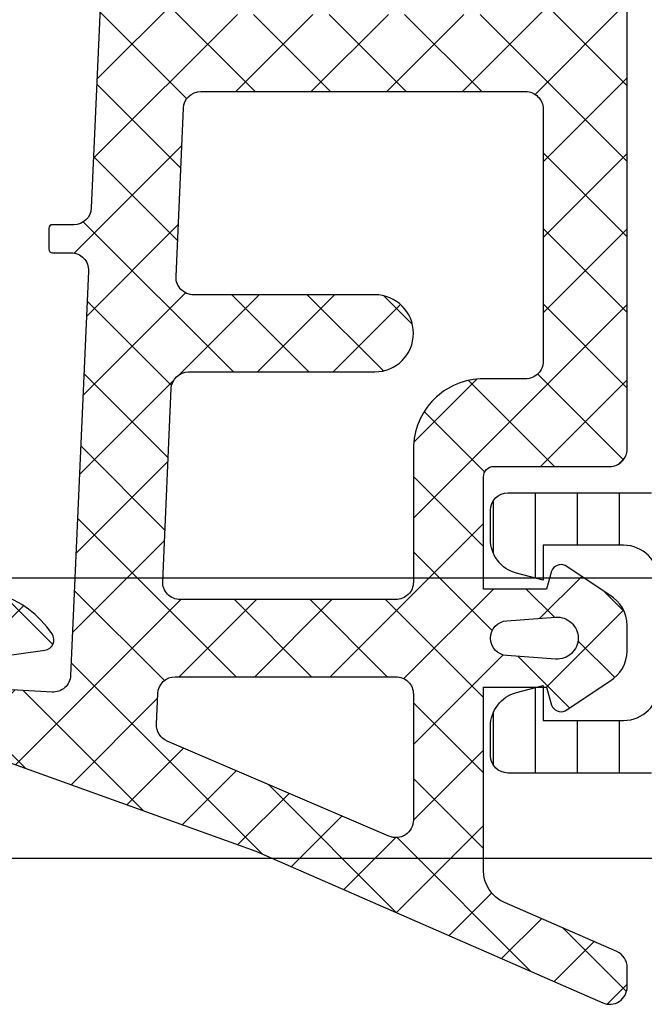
# Model space of a CAD drawing. Header units: millimetres. Extents: x 373037 to 682063, y 76092 to 274210.
# Tile 107 of 256: x 667693 to 667711, y 249615 to 249643. Entities that reach past the tile are written whole.
import ezdxf

# ---------------------------------------------------------------- set-up
doc = ezdxf.new("R2010")
doc.units = ezdxf.units.MM
doc.header["$LTSCALE"] = 100
doc.layers.add('PUDORYS', color=253, linetype='CONTINUOUS')
pattern_1 = [(135, (679960.638258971, 248348.1544064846), (-1.077630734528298, -1.077630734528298), []), (225, (679960.638258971, 248348.1544064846), (1.077630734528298, -1.077630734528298), [])]

msp = doc.modelspace()

# ---------------------------------------------------------------- hatches: boundary and pattern name
at = {"layer": 'PUDORYS', "true_color": 0x939598}
h = msp.add_hatch(dxfattribs=at)
h.set_pattern_fill('LINIE', color=252, scale=1.2, angle=90, style=0)
h.set_pattern_definition([(90, (667730.4317550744, 249616.211733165), (-1.2, 7.347638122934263e-17), [])])
edge = h.paths.add_edge_path()
edge.add_arc((667712.4579826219, 249619.7464295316), 0.2999999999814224, 359.9979247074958, 449.9979247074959)
edge.add_line((667712.4579934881, 249620.0464295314), (667711.6476621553, 249620.0464581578))
edge.add_arc((667711.6476775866, 249620.5464554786), 0.499997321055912, 179.9976177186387, 269.99823168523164, ccw=False)
edge.add_line((667711.1476802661, 249620.5464762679), (667711.1463597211, 249621.387548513))
edge.add_arc((667710.946359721, 249621.3875485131), 0.2000000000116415, 0, 89.99999999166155)
edge.add_line((667710.946359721, 249621.5875485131), (667706.846359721, 249621.5875485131))
edge.add_arc((667706.846359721, 249622.0875485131), 0.5, 180, 270, ccw=False)
edge.add_line((667706.346359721, 249622.0875485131), (667706.346359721, 249622.9182977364))
edge.add_arc((667707.346359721, 249622.9182977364), 0.9999999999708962, 104.99999999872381, 180, ccw=False)
edge.add_line((667707.0875406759, 249623.8842235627), (667707.8463597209, 249624.0875485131))
edge.add_line((667707.846359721, 249624.0875485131), (667707.846359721, 249623.0875485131))
edge.add_line((667707.846359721, 249623.0875485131), (667710.146359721, 249623.0875485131))
edge.add_arc((667710.1446504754, 249624.0916749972), 1.004127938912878, 270.0975300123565, 359.7659122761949)
edge.add_line((667711.1487700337, 249624.087572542), (667711.1487700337, 249627.0874508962))
edge.add_arc((667710.1446506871, 249627.0834225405), 1.004127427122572, 0.2298596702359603, 89.9024820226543)
edge.add_line((667710.146359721, 249628.0875485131), (667707.8463597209, 249628.0875485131))
edge.add_line((667707.846359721, 249628.0875485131), (667707.846359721, 249627.0875485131))
edge.add_line((667707.846359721, 249627.0875485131), (667707.0875406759, 249627.2908734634))
edge.add_arc((667707.346359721, 249628.2567992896), 0.9999999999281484, 180, 255.0000000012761, ccw=False)
edge.add_line((667706.346359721, 249628.2567992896), (667706.346359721, 249629.0875485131))
edge.add_arc((667706.846359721, 249629.0875485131), 0.5, 90, 180, ccw=False)
edge.add_line((667706.846359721, 249629.5875485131), (667710.946359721, 249629.5875485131))
edge.add_arc((667710.9446311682, 249629.791721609), 0.2041804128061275, 270.4850610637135, 358.8441310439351)
edge.add_line((667711.1487700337, 249629.7876028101), (667711.1487929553, 249655.6289696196))
edge.add_arc((667711.6487902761, 249655.6289541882), 0.4999973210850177, 89.99761771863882, 179.9982316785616, ccw=False)
edge.add_line((667711.6488110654, 249656.1289515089), (667712.4591423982, 249656.1289228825))
edge.add_arc((667712.4591532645, 249656.4289228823), 0.3000000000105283, 269.9979246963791, 359.9979246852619)
edge.add_line((667712.7591532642, 249656.428912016), (667712.7589082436, 249658.8289104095))
edge.add_arc((667713.2589042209, 249658.8288949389), 0.4999959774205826, 89.99762221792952, 179.9982271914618, ccw=False)
edge.add_line((667713.2589249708, 249659.3288909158), (667716.7354664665, 249659.3287642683))
edge.add_arc((667716.5931199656, 249658.3389513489), 0.9999960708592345, -32.729091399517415, 81.8163166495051, ccw=False)
edge.add_line((667717.4343530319, 249657.7982859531), (667716.1158006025, 249655.5146768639))
edge.add_arc((667716.5488042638, 249655.2646612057), 0.5000000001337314, 149.9979281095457, 179.9978648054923)
edge.add_line((667716.048804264, 249655.2646798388), (667716.0477179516, 249620.9104110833))
edge.add_arc((667716.5477179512, 249620.9103934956), 0.4999999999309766, 179.9979846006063, 209.9979212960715)
edge.add_line((667716.1146961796, 249620.6604092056), (667717.4330831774, 249618.3767046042))
edge.add_arc((667716.5918109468, 249617.8361001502), 0.999996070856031, -81.8204672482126, 32.72494079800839, ccw=False)
edge.add_line((667716.7340857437, 249616.8462769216), (667713.2575442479, 249616.846403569))
edge.add_arc((667713.2575597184, 249617.3463995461), 0.4999959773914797, 179.9976222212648, 269.99822718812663, ccw=False)
edge.add_line((667712.7575637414, 249617.346420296), (667712.7579826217, 249619.7464186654))
edge = h.paths.add_edge_path(flags=16)
edge.add_line((667712.9482582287, 249643.9375422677), (667714.248252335, 249643.9375422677))
edge.add_arc((667714.2482559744, 249644.4375386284), 0.499996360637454, 269.9995829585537, 360.0004170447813)
edge.add_line((667714.748252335, 249644.4375422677), (667714.748252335, 249653.2875361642))
edge.add_arc((667714.2482559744, 249653.2875398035), 0.499996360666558, 359.9995829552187, 450.0004170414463)
edge.add_line((667714.248252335, 249653.7875361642), (667712.9482582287, 249653.7875361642))
edge.add_arc((667712.948241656, 249653.2875361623), 0.5000000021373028, 89.99810089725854, 179.9999997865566)
edge.add_line((667712.4482416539, 249653.2875361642), (667712.4482416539, 249644.4375422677))
edge.add_arc((667712.9482416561, 249644.4375422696), 0.5000000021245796, 180.0000002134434, 270.0018990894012)
edge = h.paths.add_edge_path(flags=16)
edge.add_arc((667712.9482416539, 249633.7375361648), 0.5, 180, 270)
edge.add_line((667712.9482416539, 249633.2375361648), (667714.248252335, 249633.2375361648))
edge.add_arc((667714.248252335, 249633.7375361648), 0.5, 270, 360)
edge.add_line((667714.748252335, 249633.7375361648), (667714.748252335, 249642.4375422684))
edge.add_arc((667714.248252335, 249642.4375422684), 0.5, 0, 90)
edge.add_line((667714.248252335, 249642.9375422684), (667712.9482416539, 249642.9375422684))
edge.add_arc((667712.9482416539, 249642.4375422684), 0.5, 90, 180)
edge.add_line((667712.4482416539, 249642.4375422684), (667712.4482416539, 249633.7375361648))
edge = h.paths.add_edge_path(flags=16)
edge.add_arc((667714.2482559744, 249631.7375398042), 0.499996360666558, 359.9995829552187, 450.0004170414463)
edge.add_line((667714.248252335, 249632.2375361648), (667712.9482582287, 249632.2375361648))
edge.add_arc((667712.948241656, 249631.737536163), 0.5000000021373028, 89.99810089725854, 179.9999997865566)
edge.add_line((667712.4482416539, 249631.7375361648), (667712.4482416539, 249622.8875270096))
edge.add_arc((667712.9482263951, 249622.8875270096), 0.4999847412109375, 180, 270)
edge.add_line((667712.9482263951, 249622.3875422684), (667714.2482370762, 249622.3875422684))
edge.add_arc((667714.2482370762, 249622.8875575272), 0.5000152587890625, 270, 360)
edge.add_line((667714.748252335, 249622.8875575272), (667714.748252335, 249631.7375361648))
h = msp.add_hatch(dxfattribs=at)
h.set_pattern_fill('ANSI37', color=252, scale=0.48, angle=90, style=0)
h.set_pattern_definition(pattern_1)
edge = h.paths.add_edge_path(flags=16)
edge.add_line((667706.8130869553, 249625.9350692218), (667708.2059409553, 249626.0348132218))
edge.add_arc((667708.248798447, 249625.4363463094), 0.5999995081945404, -8.359873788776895e-06, 94.0960805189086, ccw=False)
edge.add_arc((667708.248798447, 249625.4363461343), 0.5999995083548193, -94.09608051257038, 8.359873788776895e-06, ccw=False)
edge.add_line((667708.2059409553, 249624.8378792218), (667706.8130869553, 249624.9376232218))
edge.add_arc((667706.8488014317, 249625.4363462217), 0.5000001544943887, 94.09606439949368, 265.9039355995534, ccw=False)
edge = h.paths.add_edge_path(flags=16)
edge.add_arc((667703.6487933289, 249623.8363495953), 0.4999996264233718, -4.280877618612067e-05, 90.00004280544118, ccw=False)
edge.add_line((667704.1487929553, 249623.8363492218), (667704.1487929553, 249620.2426642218))
edge.add_arc((667703.6487926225, 249620.2426642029), 0.5000003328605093, -113.21802660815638, 2.161113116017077e-06, ccw=False)
edge.add_line((667703.4516769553, 249619.7831582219), (667697.1205749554, 249622.4990362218))
edge.add_arc((667697.3176908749, 249622.95854157), 0.4999998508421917, 177.4998893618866, 246.7819182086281, ccw=False)
edge.add_line((667696.8181669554, 249622.9803522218), (667696.8564929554, 249623.8581592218))
edge.add_arc((667697.3560165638, 249623.8363497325), 0.4999994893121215, 89.99995514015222, 177.500020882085, ccw=False)
edge.add_line((667697.3560169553, 249624.3363492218), (667703.6487929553, 249624.3363492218))
edge = h.paths.add_edge_path(flags=16)
edge.add_line((667698.2406309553, 249649.3902682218), (667707.1374839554, 249653.5389382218))
edge.add_arc((667707.3487930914, 249653.0857844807), 0.499999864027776, -2.966864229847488e-05, 115.00000791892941, ccw=False)
edge.add_line((667707.8487929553, 249653.0857842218), (667707.8487929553, 249643.7363492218))
edge.add_arc((667707.3487933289, 249643.7363488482), 0.4999996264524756, -90.00004280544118, 4.280877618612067e-05, ccw=False)
edge.add_line((667707.3487929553, 249643.2363492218), (667698.2248699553, 249643.2363492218))
edge.add_arc((667698.2248701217, 249643.7363492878), 0.5000000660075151, 177.4999727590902, 269.9999809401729, ccw=False)
edge.add_line((667697.7253459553, 249643.7581592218), (667697.9524159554, 249648.9589232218))
edge.add_arc((667698.4519413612, 249648.9371134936), 0.5000012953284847, 115.0000919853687, 177.5000025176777, ccw=False)
edge = h.paths.add_edge_path(flags=16)
edge.add_arc((667707.3487933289, 249640.5363495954), 0.4999996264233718, -4.280877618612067e-05, 90.00004280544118, ccw=False)
edge.add_line((667707.8487929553, 249640.5363492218), (667707.8487929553, 249633.3363492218))
edge.add_arc((667707.3487933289, 249633.3363488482), 0.4999996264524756, -90.00004280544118, 4.280877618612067e-05, ccw=False)
edge.add_line((667707.3487929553, 249632.8363492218), (667706.1487929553, 249632.8363492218))
edge.add_arc((667706.1487914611, 249630.836350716), 1.999998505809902, 89.99995719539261, 180.0000428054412)
edge.add_line((667704.1487929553, 249630.8363492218), (667704.1487929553, 249627.0363492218))
edge.add_arc((667703.6487933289, 249627.0363488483), 0.4999996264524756, -90.00004280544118, 4.280877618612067e-05, ccw=False)
edge.add_line((667703.6487929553, 249626.5363492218), (667697.4957319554, 249626.5363492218))
edge.add_arc((667697.4957321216, 249627.0363492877), 0.5000000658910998, 177.4999727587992, 269.9999809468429, ccw=False)
edge.add_line((667696.9962079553, 249627.0581592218), (667697.2363429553, 249632.5581592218))
edge.add_arc((667697.7358665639, 249632.5363497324), 0.4999994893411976, 89.99995514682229, 177.5000208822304, ccw=False)
edge.add_line((667697.7358669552, 249633.0363492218), (667703.0487929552, 249633.0363492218))
edge.add_arc((667703.0487929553, 249634.1363492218), 1.099999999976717, 270, 450)
edge.add_line((667703.0487929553, 249635.2363492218), (667697.8755819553, 249635.2363492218))
edge.add_arc((667697.8755821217, 249635.7363492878), 0.5000000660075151, 177.4999727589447, 269.9999809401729, ccw=False)
edge.add_line((667697.3760579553, 249635.7581592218), (667697.5856309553, 249640.5581592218))
edge.add_arc((667698.0851545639, 249640.5363497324), 0.4999994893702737, 89.99995514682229, 177.5000208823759, ccw=False)
edge.add_line((667698.0851549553, 249641.0363492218), (667707.3487929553, 249641.0363492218))
edge = h.paths.add_edge_path()
edge.add_line((667705.9623359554, 249655.7494022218), (667697.1744699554, 249651.6515532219))
edge.add_ellipse((667698.4423274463, 249648.9326278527), major_axis=(-3.000002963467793, 0), ratio=1, start_angle=295.0000306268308, end_angle=357.49994116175)
edge.add_line((667695.4451799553, 249649.0634892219), (667695.4168459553, 249648.4145392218))
edge.add_ellipse((667694.9173223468, 249648.4363487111), major_axis=(-0.4999994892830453, 0), ratio=1, start_angle=89.99995514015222, end_angle=177.5000208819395, ccw=False)
edge.add_line((667694.9173219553, 249647.9363492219), (667693.9487929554, 249647.9363492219))
edge.add_ellipse((667693.9487928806, 249647.8363492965), major_axis=(-0.09999992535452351, 0), ratio=1, start_angle=-90.0000427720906, end_angle=4.282211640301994e-05)
edge.add_line((667693.8487929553, 249647.8363492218), (667693.8487929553, 249647.2363492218))
edge.add_ellipse((667693.9487928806, 249647.236349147), major_axis=(-0.09999992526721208, 0), ratio=1, start_angle=-4.28221165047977e-05, end_angle=90.00004280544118)
edge.add_line((667693.9487929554, 249647.1363492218), (667694.8518309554, 249647.1363492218))
edge.add_ellipse((667694.851830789, 249646.6363491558), major_axis=(-0.5000000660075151, 0), ratio=1, start_angle=177.4999727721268, end_angle=269.999980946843, ccw=False)
edge.add_line((667695.3513549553, 249646.6145392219), (667694.9575169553, 249637.7142452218))
edge.add_ellipse((667694.4580056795, 249637.736349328), major_axis=(-0.5000001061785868, 0), ratio=1, start_angle=89.9999170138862, end_angle=177.4662307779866, ccw=False)
edge.add_line((667694.4580049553, 249637.2363492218), (667693.8487929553, 249637.2363492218))
edge.add_ellipse((667693.8487928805, 249637.1363492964), major_axis=(-0.09999992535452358, 0), ratio=1, start_angle=-90.0000428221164, end_angle=4.275541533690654e-05)
edge.add_line((667693.7487929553, 249637.1363492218), (667693.7487929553, 249636.5363492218))
edge.add_ellipse((667693.8487928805, 249636.5363491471), major_axis=(-0.0999999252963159, 0), ratio=1, start_angle=-4.28221165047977e-05, end_angle=90.00004282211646)
edge.add_line((667693.8487929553, 249636.4363492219), (667694.3783549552, 249636.4363492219))
edge.add_ellipse((667694.378355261, 249635.9363487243), major_axis=(-0.500000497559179, 0), ratio=1, start_angle=177.4663019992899, end_angle=270.0000350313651, ccw=False)
edge.add_line((667694.8778669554, 249635.9142452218), (667694.3672109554, 249624.3740202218))
edge.add_ellipse((667693.8676863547, 249624.3958297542), major_axis=(-0.5000004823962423, 0), ratio=1, start_angle=86.78294269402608, end_angle=177.5000209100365, ccw=False)
edge.add_line((667693.8396269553, 249623.8966172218), (667688.7058839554, 249624.1851802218))
edge.add_ellipse((667688.8214393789, 249624.5955982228), major_axis=(-0.426375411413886, 0), ratio=1, start_angle=-69.24102762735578, end_angle=74.27514552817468, ccw=False)
edge.add_line((667688.6703159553, 249624.9942932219), (667688.9029189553, 249624.9930532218))
edge.add_line((667688.9029189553, 249624.9930532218), (667690.7854979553, 249624.6949152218))
edge.add_line((667690.7854979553, 249624.6949152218), (667693.6347829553, 249625.0953412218))
edge.add_ellipse((667693.5930323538, 249625.3924218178), major_axis=(-0.2999999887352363, 0), ratio=1, start_angle=97.99974404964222, end_angle=214.5977463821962)
edge.add_ellipse((667691.3704612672, 249623.8593084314), major_axis=(-3.000047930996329, 0), ratio=1, start_angle=214.5976412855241, end_angle=288.0084245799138)
edge.add_line((667690.4429759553, 249626.7123872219), (667688.1880849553, 249626.0788112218))
edge.add_ellipse((667688.3490144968, 249625.3035987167), major_axis=(-0.7917403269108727, 0), ratio=1, start_angle=281.727689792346, end_angle=353.2016537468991)
edge.add_line((667687.5628409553, 249625.3973212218), (667687.5616199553, 249624.3391112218))
edge.add_ellipse((667688.7407061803, 249624.4682354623), major_axis=(-1.18613548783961, 0), ratio=1, start_angle=6.249678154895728, end_angle=71.34442355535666)
edge.add_line((667688.3612869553, 249623.3444212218), (667691.6026269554, 249622.2500882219))
edge.add_line((667691.6026269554, 249622.2500882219), (667699.6524219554, 249619.3603102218))
edge.add_line((667699.6524219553, 249619.3603102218), (667709.5502989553, 249615.0275012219))
edge.add_ellipse((667709.7485690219, 249615.4865102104), major_axis=(-0.5000002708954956, 0), ratio=1, start_angle=66.637950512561, end_angle=179.9334236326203)
edge.add_line((667710.2485689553, 249615.4859292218), (667710.2492039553, 249616.0326302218))
edge.add_ellipse((667709.7492038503, 249616.0332104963), major_axis=(-0.5000004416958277, 0), ratio=1, start_angle=179.9335054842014, end_angle=246.0791754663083)
edge.add_line((667709.9519409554, 249616.4902642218), (667706.7479379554, 249617.8920202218))
edge.add_ellipse((667707.148792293, 249618.8081613), major_axis=(-0.9999993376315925, 0), ratio=1, start_angle=-5.28139391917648e-05, end_angle=66.3683852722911, ccw=False)
edge.add_line((667706.1487929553, 249618.8081622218), (667706.1487929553, 249624.0361042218))
edge.add_line((667706.1487929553, 249624.0361042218), (667707.9482719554, 249624.0361132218))
edge.add_line((667707.9482719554, 249624.0361132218), (667708.0862139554, 249623.5213122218))
edge.add_ellipse((667708.3633679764, 249623.636077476), major_axis=(-0.2999756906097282, 0), ratio=1, start_angle=22.4937002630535, end_angle=112.5035667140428)
edge.add_line((667708.4781809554, 249623.3589432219), (667709.7483079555, 249624.2081102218))
edge.add_ellipse((667709.2485871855, 249625.073974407), major_axis=(-0.9997207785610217, 0), ratio=1, start_angle=119.9907606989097, end_angle=180.0076118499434)
edge.add_line((667710.2483079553, 249625.0741072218), (667710.2482769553, 249625.7984682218))
edge.add_ellipse((667709.2485391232, 249625.7982601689), major_axis=(-0.9997378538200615, 0), ratio=1, start_angle=180.0119236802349, end_angle=240.0086750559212)
edge.add_line((667709.7482769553, 249626.6641342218), (667708.4781809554, 249627.5133012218))
edge.add_ellipse((667708.3633690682, 249627.2361537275), major_axis=(-0.2999875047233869, 0), ratio=1, start_angle=247.497593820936, end_angle=337.5013961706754)
edge.add_line((667708.0862139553, 249627.3509472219), (667707.9482419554, 249626.8361312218))
edge.add_line((667707.9482419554, 249626.8361312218), (667706.1487929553, 249626.8361232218))
edge.add_line((667706.1487929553, 249626.8361232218), (667706.1487929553, 249630.0363502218))
edge.add_ellipse((667706.4487927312, 249630.0363504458), major_axis=(-0.2999997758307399, 0), ratio=1, start_angle=-90.0000428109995, end_angle=4.277764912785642e-05, ccw=False)
edge.add_line((667706.4487929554, 249630.3363502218), (667709.7487889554, 249630.3363502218))
edge.add_ellipse((667709.7487893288, 249630.8363498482), major_axis=(-0.4999996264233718, 0), ratio=1, start_angle=89.99995719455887, end_angle=180.0000428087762)
edge.add_line((667710.2487889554, 249630.8363502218), (667710.2487889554, 249657.7339722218))
edge.add_line((667710.2487889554, 249657.7339722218), (667708.6983969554, 249658.6290902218))
edge.add_ellipse((667708.4483968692, 249658.1960776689), major_axis=(-0.4999999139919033, 0), ratio=1, start_angle=239.9999829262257, end_angle=359.9999366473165)
edge.add_line((667707.9483969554, 249658.1960782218), (667706.2510259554, 249658.1960782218))
edge.add_line((667706.2510259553, 249658.1960782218), (667706.2510259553, 249656.2025562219))
edge.add_ellipse((667705.7510256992, 249656.2025558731), major_axis=(-0.5000002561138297, 0), ratio=1, start_angle=115.0001285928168, end_angle=180.0000399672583, ccw=False)
h = msp.add_hatch(dxfattribs=at)
h.set_pattern_fill('ANSI37', color=252, scale=0.48, angle=90, style=0)
h.set_pattern_definition(pattern_1)
edge = h.paths.add_edge_path(flags=16)
edge.add_line((667706.8130871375, 249625.9350692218), (667708.2059411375, 249626.0348132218))
edge.add_arc((667708.2487986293, 249625.4363463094), 0.5999995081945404, -8.359873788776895e-06, 94.0960805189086, ccw=False)
edge.add_arc((667708.2487986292, 249625.4363461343), 0.5999995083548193, -94.09608051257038, 8.359873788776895e-06, ccw=False)
edge.add_line((667708.2059411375, 249624.8378792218), (667706.8130871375, 249624.9376232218))
edge.add_arc((667706.848801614, 249625.4363462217), 0.5000001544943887, 94.09606439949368, 265.9039355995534, ccw=False)
edge = h.paths.add_edge_path(flags=16)
edge.add_arc((667703.6487935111, 249623.8363495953), 0.4999996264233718, -4.280877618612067e-05, 90.00004280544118, ccw=False)
edge.add_line((667704.1487931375, 249623.8363492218), (667704.1487931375, 249620.2426642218))
edge.add_arc((667703.6487928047, 249620.2426642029), 0.5000003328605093, -113.21802660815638, 2.161113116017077e-06, ccw=False)
edge.add_line((667703.4516771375, 249619.7831582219), (667697.1205751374, 249622.4990362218))
edge.add_arc((667697.3176910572, 249622.95854157), 0.4999998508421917, 177.4998893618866, 246.7819182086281, ccw=False)
edge.add_line((667696.8181671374, 249622.9803522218), (667696.8564931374, 249623.8581592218))
edge.add_arc((667697.356016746, 249623.8363497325), 0.4999994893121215, 89.99995514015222, 177.500020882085, ccw=False)
edge.add_line((667697.3560171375, 249624.3363492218), (667703.6487931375, 249624.3363492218))
edge = h.paths.add_edge_path(flags=16)
edge.add_line((667698.2406311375, 249649.3902682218), (667707.1374841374, 249653.5389382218))
edge.add_arc((667707.3487932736, 249653.0857844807), 0.499999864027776, -2.966864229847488e-05, 115.00000791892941, ccw=False)
edge.add_line((667707.8487931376, 249653.0857842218), (667707.8487931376, 249643.7363492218))
edge.add_arc((667707.348793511, 249643.7363488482), 0.4999996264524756, -90.00004280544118, 4.280877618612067e-05, ccw=False)
edge.add_line((667707.3487931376, 249643.2363492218), (667698.2248701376, 249643.2363492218))
edge.add_arc((667698.2248703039, 249643.7363492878), 0.5000000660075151, 177.4999727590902, 269.9999809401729, ccw=False)
edge.add_line((667697.7253461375, 249643.7581592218), (667697.9524161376, 249648.9589232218))
edge.add_arc((667698.4519415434, 249648.9371134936), 0.5000012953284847, 115.0000919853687, 177.5000025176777, ccw=False)
edge = h.paths.add_edge_path(flags=16)
edge.add_arc((667707.348793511, 249640.5363495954), 0.4999996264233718, -4.280877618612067e-05, 90.00004280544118, ccw=False)
edge.add_line((667707.8487931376, 249640.5363492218), (667707.8487931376, 249633.3363492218))
edge.add_arc((667707.348793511, 249633.3363488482), 0.4999996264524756, -90.00004280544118, 4.280877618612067e-05, ccw=False)
edge.add_line((667707.3487931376, 249632.8363492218), (667706.1487931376, 249632.8363492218))
edge.add_arc((667706.1487916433, 249630.836350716), 1.999998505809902, 89.99995719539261, 180.0000428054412)
edge.add_line((667704.1487931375, 249630.8363492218), (667704.1487931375, 249627.0363492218))
edge.add_arc((667703.6487935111, 249627.0363488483), 0.4999996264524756, -90.00004280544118, 4.280877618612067e-05, ccw=False)
edge.add_line((667703.6487931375, 249626.5363492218), (667697.4957321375, 249626.5363492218))
edge.add_arc((667697.4957323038, 249627.0363492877), 0.5000000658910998, 177.4999727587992, 269.9999809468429, ccw=False)
edge.add_line((667696.9962081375, 249627.0581592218), (667697.2363431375, 249632.5581592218))
edge.add_arc((667697.735866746, 249632.5363497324), 0.4999994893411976, 89.99995514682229, 177.5000208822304, ccw=False)
edge.add_line((667697.7358671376, 249633.0363492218), (667703.0487931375, 249633.0363492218))
edge.add_arc((667703.0487931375, 249634.1363492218), 1.099999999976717, 270, 450)
edge.add_line((667703.0487931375, 249635.2363492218), (667697.8755821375, 249635.2363492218))
edge.add_arc((667697.8755823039, 249635.7363492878), 0.5000000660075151, 177.4999727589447, 269.9999809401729, ccw=False)
edge.add_line((667697.3760581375, 249635.7581592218), (667697.5856311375, 249640.5581592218))
edge.add_arc((667698.0851547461, 249640.5363497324), 0.4999994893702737, 89.99995514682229, 177.5000208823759, ccw=False)
edge.add_line((667698.0851551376, 249641.0363492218), (667707.3487931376, 249641.0363492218))
edge = h.paths.add_edge_path()
edge.add_line((667705.9623361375, 249655.7494022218), (667697.1744701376, 249651.6515532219))
edge.add_ellipse((667698.4423276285, 249648.9326278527), major_axis=(-3.000002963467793, 0), ratio=1, start_angle=295.0000306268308, end_angle=357.49994116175)
edge.add_line((667695.4451801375, 249649.0634892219), (667695.4168461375, 249648.4145392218))
edge.add_ellipse((667694.917322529, 249648.4363487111), major_axis=(-0.4999994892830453, 0), ratio=1, start_angle=89.99995514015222, end_angle=177.5000208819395, ccw=False)
edge.add_line((667694.9173221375, 249647.9363492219), (667693.9487931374, 249647.9363492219))
edge.add_ellipse((667693.9487930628, 249647.8363492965), major_axis=(-0.09999992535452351, 0), ratio=1, start_angle=-90.0000427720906, end_angle=4.282211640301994e-05)
edge.add_line((667693.8487931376, 249647.8363492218), (667693.8487931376, 249647.2363492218))
edge.add_ellipse((667693.9487930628, 249647.236349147), major_axis=(-0.09999992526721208, 0), ratio=1, start_angle=-4.28221165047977e-05, end_angle=90.00004280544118)
edge.add_line((667693.9487931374, 249647.1363492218), (667694.8518311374, 249647.1363492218))
edge.add_ellipse((667694.8518309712, 249646.6363491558), major_axis=(-0.5000000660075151, 0), ratio=1, start_angle=177.4999727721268, end_angle=269.999980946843, ccw=False)
edge.add_line((667695.3513551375, 249646.6145392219), (667694.9575171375, 249637.7142452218))
edge.add_ellipse((667694.4580058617, 249637.736349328), major_axis=(-0.5000001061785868, 0), ratio=1, start_angle=89.9999170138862, end_angle=177.4662307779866, ccw=False)
edge.add_line((667694.4580051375, 249637.2363492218), (667693.8487931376, 249637.2363492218))
edge.add_ellipse((667693.8487930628, 249637.1363492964), major_axis=(-0.09999992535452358, 0), ratio=1, start_angle=-90.0000428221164, end_angle=4.275541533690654e-05)
edge.add_line((667693.7487931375, 249637.1363492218), (667693.7487931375, 249636.5363492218))
edge.add_ellipse((667693.8487930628, 249636.5363491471), major_axis=(-0.0999999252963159, 0), ratio=1, start_angle=-4.28221165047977e-05, end_angle=90.00004282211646)
edge.add_line((667693.8487931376, 249636.4363492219), (667694.3783551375, 249636.4363492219))
edge.add_ellipse((667694.3783554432, 249635.9363487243), major_axis=(-0.500000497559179, 0), ratio=1, start_angle=177.4663019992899, end_angle=270.0000350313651, ccw=False)
edge.add_line((667694.8778671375, 249635.9142452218), (667694.3672111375, 249624.3740202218))
edge.add_ellipse((667693.8676865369, 249624.3958297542), major_axis=(-0.5000004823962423, 0), ratio=1, start_angle=86.78294269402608, end_angle=177.5000209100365, ccw=False)
edge.add_line((667693.8396271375, 249623.8966172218), (667688.7058841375, 249624.1851802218))
edge.add_ellipse((667688.8214395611, 249624.5955982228), major_axis=(-0.426375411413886, 0), ratio=1, start_angle=-69.24102762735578, end_angle=74.27514552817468, ccw=False)
edge.add_line((667688.6703161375, 249624.9942932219), (667688.9029191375, 249624.9930532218))
edge.add_line((667688.9029191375, 249624.9930532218), (667690.7854981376, 249624.6949152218))
edge.add_line((667690.7854981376, 249624.6949152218), (667693.6347831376, 249625.0953412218))
edge.add_ellipse((667693.5930325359, 249625.3924218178), major_axis=(-0.2999999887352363, 0), ratio=1, start_angle=97.99974404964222, end_angle=214.5977463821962)
edge.add_ellipse((667691.3704614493, 249623.8593084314), major_axis=(-3.000047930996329, 0), ratio=1, start_angle=214.5976412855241, end_angle=288.0084245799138)
edge.add_line((667690.4429761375, 249626.7123872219), (667688.1880851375, 249626.0788112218))
edge.add_ellipse((667688.349014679, 249625.3035987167), major_axis=(-0.7917403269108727, 0), ratio=1, start_angle=281.727689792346, end_angle=353.2016537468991)
edge.add_line((667687.5628411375, 249625.3973212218), (667687.5616201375, 249624.3391112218))
edge.add_ellipse((667688.7407063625, 249624.4682354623), major_axis=(-1.18613548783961, 0), ratio=1, start_angle=6.249678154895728, end_angle=71.34442355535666)
edge.add_line((667688.3612871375, 249623.3444212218), (667691.6026271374, 249622.2500882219))
edge.add_line((667691.6026271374, 249622.2500882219), (667699.6524221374, 249619.3603102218))
edge.add_line((667699.6524221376, 249619.3603102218), (667709.5502991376, 249615.0275012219))
edge.add_ellipse((667709.7485692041, 249615.4865102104), major_axis=(-0.5000002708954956, 0), ratio=1, start_angle=66.637950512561, end_angle=179.9334236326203)
edge.add_line((667710.2485691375, 249615.4859292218), (667710.2492041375, 249616.0326302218))
edge.add_ellipse((667709.7492040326, 249616.0332104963), major_axis=(-0.5000004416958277, 0), ratio=1, start_angle=179.9335054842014, end_angle=246.0791754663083)
edge.add_line((667709.9519411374, 249616.4902642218), (667706.7479381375, 249617.8920202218))
edge.add_ellipse((667707.1487924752, 249618.8081613), major_axis=(-0.9999993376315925, 0), ratio=1, start_angle=-5.28139391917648e-05, end_angle=66.3683852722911, ccw=False)
edge.add_line((667706.1487931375, 249618.8081622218), (667706.1487931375, 249624.0361042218))
edge.add_line((667706.1487931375, 249624.0361042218), (667707.9482721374, 249624.0361132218))
edge.add_line((667707.9482721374, 249624.0361132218), (667708.0862141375, 249623.5213122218))
edge.add_ellipse((667708.3633681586, 249623.636077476), major_axis=(-0.2999756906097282, 0), ratio=1, start_angle=22.4937002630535, end_angle=112.5035667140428)
edge.add_line((667708.4781811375, 249623.3589432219), (667709.7483081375, 249624.2081102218))
edge.add_ellipse((667709.2485873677, 249625.073974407), major_axis=(-0.9997207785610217, 0), ratio=1, start_angle=119.9907606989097, end_angle=180.0076118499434)
edge.add_line((667710.2483081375, 249625.0741072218), (667710.2482771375, 249625.7984682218))
edge.add_ellipse((667709.2485393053, 249625.7982601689), major_axis=(-0.9997378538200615, 0), ratio=1, start_angle=180.0119236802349, end_angle=240.0086750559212)
edge.add_line((667709.7482771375, 249626.6641342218), (667708.4781811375, 249627.5133012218))
edge.add_ellipse((667708.3633692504, 249627.2361537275), major_axis=(-0.2999875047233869, 0), ratio=1, start_angle=247.497593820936, end_angle=337.5013961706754)
edge.add_line((667708.0862141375, 249627.3509472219), (667707.9482421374, 249626.8361312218))
edge.add_line((667707.9482421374, 249626.8361312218), (667706.1487931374, 249626.8361232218))
edge.add_line((667706.1487931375, 249626.8361232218), (667706.1487931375, 249630.0363502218))
edge.add_ellipse((667706.4487929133, 249630.0363504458), major_axis=(-0.2999997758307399, 0), ratio=1, start_angle=-90.0000428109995, end_angle=4.277764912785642e-05, ccw=False)
edge.add_line((667706.4487931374, 249630.3363502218), (667709.7487891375, 249630.3363502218))
edge.add_ellipse((667709.748789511, 249630.8363498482), major_axis=(-0.4999996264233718, 0), ratio=1, start_angle=89.99995719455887, end_angle=180.0000428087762)
edge.add_line((667710.2487891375, 249630.8363502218), (667710.2487891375, 249657.7339722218))
edge.add_line((667710.2487891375, 249657.7339722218), (667708.6983971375, 249658.6290902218))
edge.add_ellipse((667708.4483970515, 249658.1960776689), major_axis=(-0.4999999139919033, 0), ratio=1, start_angle=239.9999829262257, end_angle=359.9999366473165)
edge.add_line((667707.9483971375, 249658.1960782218), (667706.2510261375, 249658.1960782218))
edge.add_line((667706.2510261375, 249658.1960782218), (667706.2510261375, 249656.2025562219))
edge.add_ellipse((667705.7510258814, 249656.2025558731), major_axis=(-0.5000002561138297, 0), ratio=1, start_angle=115.0001285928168, end_angle=180.0000399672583, ccw=False)

# ---------------------------------------------------------------- linework, layer by layer
at = {"layer": 'PUDORYS', "color": 252, "ltscale": 15, "true_color": 0x939598}
for points in [[(655063.636877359, 249619.1544343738), (681589.639597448, 249619.1544343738), (681589.639597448, 273245.1544306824), (655063.636877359, 273245.1544306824)], [(681581.6396141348, 273237.1544306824), (655071.6368773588, 273237.1544306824), (655071.6368773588, 249627.1544343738), (681581.6396141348, 249627.1544343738)]]:
    msp.add_lwpolyline(points, close=True, dxfattribs=at)
at = {"layer": 'PUDORYS', "color": 252, "true_color": 0x939598, "extrusion": (0, 0, -1)}
for points in [[(-667691.6026269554, 249622.2500882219), (-667699.6524219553, 249619.3603102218), (-667709.5502989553, 249615.0275012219), (-667709.5502989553, 249615.0275012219, -0.538982), (-667710.2485689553, 249615.4859292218), (-667710.2492039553, 249616.0326302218), (-667710.2492039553, 249616.0326302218, -0.296905), (-667709.9519409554, 249616.4902642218), (-667706.7479379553, 249617.8920202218), (-667706.7479379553, 249617.8920202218, 0.297963), (-667706.1487929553, 249618.8081622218), (-667706.1487929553, 249624.0361042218), (-667707.9482719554, 249624.0361132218), (-667708.0862139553, 249623.5213122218), (-667708.0862139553, 249623.5213122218, -0.414264), (-667708.4781809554, 249623.3589432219), (-667709.7483079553, 249624.2081102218), (-667709.7483079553, 249624.2081102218, -0.268028), (-667710.2483079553, 249625.0741072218), (-667710.2482769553, 249625.7984682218), (-667710.2482769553, 249625.7984682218, -0.267934), (-667709.7482769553, 249626.6641342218), (-667708.4781809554, 249627.5133012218), (-667708.4781809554, 249627.5133012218, -0.414233), (-667708.0862139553, 249627.3509472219), (-667707.9482419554, 249626.8361312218), (-667706.1487929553, 249626.8361232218), (-667706.1487929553, 249630.0363502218), (-667706.1487929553, 249630.0363502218, 0.414214), (-667706.4487929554, 249630.3363502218), (-667709.7487889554, 249630.3363502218), (-667709.7487889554, 249630.3363502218, -0.414214), (-667710.2487889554, 249630.8363502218), (-667710.2487889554, 249657.7339722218)], [(-667691.6026271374, 249622.2500882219), (-667699.6524221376, 249619.3603102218), (-667709.5502991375, 249615.0275012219), (-667709.5502991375, 249615.0275012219, -0.538982), (-667710.2485691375, 249615.4859292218), (-667710.2492041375, 249616.0326302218), (-667710.2492041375, 249616.0326302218, -0.296905), (-667709.9519411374, 249616.4902642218), (-667706.7479381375, 249617.8920202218), (-667706.7479381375, 249617.8920202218, 0.297963), (-667706.1487931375, 249618.8081622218), (-667706.1487931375, 249624.0361042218), (-667707.9482721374, 249624.0361132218), (-667708.0862141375, 249623.5213122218), (-667708.0862141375, 249623.5213122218, -0.414264), (-667708.4781811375, 249623.3589432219), (-667709.7483081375, 249624.2081102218), (-667709.7483081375, 249624.2081102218, -0.268028), (-667710.2483081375, 249625.0741072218), (-667710.2482771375, 249625.7984682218), (-667710.2482771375, 249625.7984682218, -0.267934), (-667709.7482771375, 249626.6641342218), (-667708.4781811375, 249627.5133012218), (-667708.4781811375, 249627.5133012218, -0.414233), (-667708.0862141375, 249627.3509472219), (-667707.9482421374, 249626.8361312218), (-667706.1487931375, 249626.8361232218), (-667706.1487931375, 249630.0363502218), (-667706.1487931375, 249630.0363502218, 0.414214), (-667706.4487931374, 249630.3363502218), (-667709.7487891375, 249630.3363502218), (-667709.7487891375, 249630.3363502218, -0.414214), (-667710.2487891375, 249630.8363502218), (-667710.2487891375, 249657.7339722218)], [(-667695.3513549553, 249646.6145392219), (-667694.9575169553, 249637.7142452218), (-667694.9575169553, 249637.7142452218, 0.40132), (-667694.4580049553, 249637.2363492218), (-667693.8487929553, 249637.2363492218), (-667693.8487929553, 249637.2363492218, -0.414214), (-667693.7487929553, 249637.1363492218), (-667693.7487929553, 249636.5363492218), (-667693.7487929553, 249636.5363492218, -0.414214), (-667693.8487929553, 249636.4363492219), (-667694.3783549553, 249636.4363492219), (-667694.3783549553, 249636.4363492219, 0.427226), (-667694.8778669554, 249635.9142452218), (-667694.3672109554, 249624.3740202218), (-667694.3672109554, 249624.3740202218, 0.417884), (-667693.8396269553, 249623.8966172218), (-667688.7058839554, 249624.1851802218)], [(-667695.3513551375, 249646.6145392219), (-667694.9575171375, 249637.7142452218), (-667694.9575171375, 249637.7142452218, 0.40132), (-667694.4580051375, 249637.2363492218), (-667693.8487931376, 249637.2363492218), (-667693.8487931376, 249637.2363492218, -0.414214), (-667693.7487931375, 249637.1363492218), (-667693.7487931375, 249636.5363492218), (-667693.7487931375, 249636.5363492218, -0.414214), (-667693.8487931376, 249636.4363492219), (-667694.3783551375, 249636.4363492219), (-667694.3783551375, 249636.4363492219, 0.427226), (-667694.8778671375, 249635.9142452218), (-667694.3672111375, 249624.3740202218), (-667694.3672111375, 249624.3740202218, 0.417884), (-667693.8396271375, 249623.8966172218), (-667688.7058841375, 249624.1851802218)], [(-667690.7854979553, 249624.6949152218), (-667693.6347829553, 249625.0953412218), (-667693.6347829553, 249625.0953412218, -0.557725), (-667693.8399799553, 249625.5627652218, -0.331739), (-667690.4429759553, 249626.7123872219)], [(-667690.7854981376, 249624.6949152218), (-667693.6347831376, 249625.0953412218), (-667693.6347831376, 249625.0953412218, -0.557725), (-667693.8399801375, 249625.5627652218, -0.331739), (-667690.4429761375, 249626.7123872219)]]:
    msp.add_lwpolyline(points, format="xyb", dxfattribs=at)
at = {"layer": 'PUDORYS', "color": 252, "true_color": 0x939598}
for points in [[(667707.3487929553, 249641.0363492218, -0.414214), (667707.8487929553, 249640.5363492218), (667707.8487929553, 249633.3363492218), (667707.8487929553, 249633.3363492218, -0.414214), (667707.3487929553, 249632.8363492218), (667706.1487929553, 249632.8363492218), (667706.1487929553, 249632.8363492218, 0.414214), (667704.1487929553, 249630.8363492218), (667704.1487929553, 249627.0363492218), (667704.1487929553, 249627.0363492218, -0.414214), (667703.6487929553, 249626.5363492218), (667697.4957319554, 249626.5363492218), (667697.4957319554, 249626.5363492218, -0.427052), (667696.9962079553, 249627.0581592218), (667697.2363429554, 249632.5581592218), (667697.2363429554, 249632.5581592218, -0.401491), (667697.7358669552, 249633.0363492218), (667703.0487929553, 249633.0363492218), (667703.0487929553, 249633.0363492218, 1), (667703.0487929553, 249635.2363492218), (667697.8755819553, 249635.2363492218), (667697.8755819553, 249635.2363492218, -0.427052), (667697.3760579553, 249635.7581592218), (667697.5856309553, 249640.5581592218), (667697.5856309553, 249640.5581592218, -0.401491), (667698.0851549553, 249641.0363492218), (667707.3487929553, 249641.0363492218)], [(667707.3487931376, 249641.0363492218, -0.414214), (667707.8487931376, 249640.5363492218), (667707.8487931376, 249633.3363492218), (667707.8487931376, 249633.3363492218, -0.414214), (667707.3487931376, 249632.8363492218), (667706.1487931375, 249632.8363492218), (667706.1487931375, 249632.8363492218, 0.414214), (667704.1487931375, 249630.8363492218), (667704.1487931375, 249627.0363492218), (667704.1487931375, 249627.0363492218, -0.414214), (667703.6487931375, 249626.5363492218), (667697.4957321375, 249626.5363492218), (667697.4957321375, 249626.5363492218, -0.427052), (667696.9962081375, 249627.0581592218), (667697.2363431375, 249632.5581592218), (667697.2363431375, 249632.5581592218, -0.401491), (667697.7358671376, 249633.0363492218), (667703.0487931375, 249633.0363492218), (667703.0487931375, 249633.0363492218, 1), (667703.0487931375, 249635.2363492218), (667697.8755821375, 249635.2363492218), (667697.8755821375, 249635.2363492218, -0.427052), (667697.3760581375, 249635.7581592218), (667697.5856311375, 249640.5581592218), (667697.5856311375, 249640.5581592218, -0.401491), (667698.0851551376, 249641.0363492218), (667707.3487931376, 249641.0363492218)], [(667706.8130869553, 249625.9350692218), (667708.2059409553, 249626.0348132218), (667708.2059409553, 249626.0348132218, -0.435311), (667708.8487979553, 249625.4363462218, -0.435311), (667708.2059409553, 249624.8378792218), (667706.8130869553, 249624.9376232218), (667706.8130869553, 249624.9376232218, -0.930949), (667706.8130869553, 249625.9350692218)], [(667706.8130871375, 249625.9350692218), (667708.2059411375, 249626.0348132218), (667708.2059411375, 249626.0348132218, -0.435311), (667708.8487981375, 249625.4363462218, -0.435311), (667708.2059411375, 249624.8378792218), (667706.8130871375, 249624.9376232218), (667706.8130871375, 249624.9376232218, -0.930949), (667706.8130871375, 249625.9350692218)], [(667703.6487929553, 249624.3363492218, -0.414214), (667704.1487929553, 249623.8363492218), (667704.1487929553, 249620.2426642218), (667704.1487929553, 249620.2426642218, -0.538546), (667703.4516769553, 249619.7831582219), (667697.1205749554, 249622.4990362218), (667697.1205749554, 249622.4990362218, -0.311858), (667696.8181669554, 249622.9803522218), (667696.8564929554, 249623.8581592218), (667696.8564929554, 249623.8581592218, -0.401491), (667697.3560169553, 249624.3363492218), (667703.6487929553, 249624.3363492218)], [(667703.6487931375, 249624.3363492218, -0.414214), (667704.1487931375, 249623.8363492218), (667704.1487931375, 249620.2426642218), (667704.1487931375, 249620.2426642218, -0.538546), (667703.4516771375, 249619.7831582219), (667697.1205751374, 249622.4990362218), (667697.1205751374, 249622.4990362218, -0.311858), (667696.8181671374, 249622.9803522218), (667696.8564931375, 249623.8581592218), (667696.8564931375, 249623.8581592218, -0.401491), (667697.3560171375, 249624.3363492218), (667703.6487931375, 249624.3363492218)]]:
    msp.add_lwpolyline(points, format="xyb", close=True, dxfattribs=at)
for points in [[(667711.1487700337, 249627.0874508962, 0.4125410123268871), (667710.146359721, 249628.0875485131), (667707.846359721, 249628.0875485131), (667707.846359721, 249627.0875485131), (667707.0875406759, 249627.2908734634, -0.3394542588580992), (667706.346359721, 249628.2567992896), (667706.346359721, 249629.0875485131, -0.414213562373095), (667706.846359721, 249629.5875485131), (667710.946359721, 249629.5875485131, 0.4058498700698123)], [(667710.946359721, 249621.5875485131), (667706.846359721, 249621.5875485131, -0.414213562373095), (667706.346359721, 249622.0875485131), (667706.346359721, 249622.9182977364, -0.3394542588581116), (667707.0875406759, 249623.8842235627), (667707.846359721, 249624.0875485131), (667707.846359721, 249623.0875485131), (667710.146359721, 249623.0875485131, 0.4125193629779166), (667711.1487700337, 249624.087572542)]]:
    msp.add_lwpolyline(points, format="xyb", dxfattribs=at)

doc.saveas('drawing.dxf')
